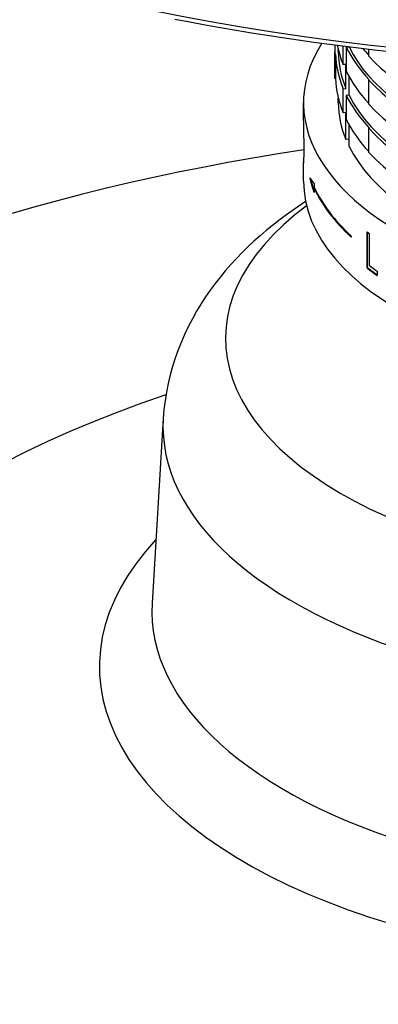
# Model space of a CAD drawing. Header units: millimetres. Extents: x 1993 to 7565, y 908 to 2792.
# Tile 14 of 24: x 3081 to 3133, y 1749 to 1890. Entities that reach past the tile are written whole.
import ezdxf

# ---------------------------------------------------------------- set-up
doc = ezdxf.new("R2010")
doc.units = ezdxf.units.MM
doc.layers.add('DETAIL', color=2, linetype='Continuous')

msp = doc.modelspace()

# ---------------------------------------------------------------- linework, layer by layer
at = {"layer": 'DETAIL'}
for p, q in [((3126.65, 1882.32), (3126.65, 1885.79)), ((3127.15, 1885.79), (3127.15, 1886.02)), ((3127.85, 1883.91), (3127.85, 1886.59)), ((3128.68, 1886.44), (3128.29, 1886.4)), ((3128.29, 1886.4), (3128.29, 1882.93)), ((3128.68, 1886.48), (3128.68, 1886.44)), ((3131.51, 1886.14), (3131.51, 1885.14)), ((3126.65, 1885.4), (3126.75, 1885.4)), ((3126.65, 1881.93), (3126.65, 1885.4)), ((3126.75, 1885.4), (3126.75, 1881.93)), ((3128.24, 1883.95), (3127.85, 1883.91)), ((3128.24, 1880.49), (3128.24, 1883.95)), ((3126.75, 1881.93), (3126.65, 1881.93)), ((3128.68, 1882.2), (3128.68, 1879.52)), ((3131.6, 1881.7), (3131.51, 1881.68)), ((3131.51, 1881.68), (3131.51, 1878.21)), ((3127.85, 1880.45), (3128.24, 1880.49)), ((3127.85, 1876.98), (3127.85, 1880.45)), ((3127.15, 1878.43), (3127.15, 1879.09)), ((3128.68, 1879.52), (3128.29, 1879.47)), ((3128.29, 1879.47), (3128.29, 1876.01)), ((3122.15, 1875.84), (3122.15, 1878.43)), ((3128.24, 1877.03), (3127.85, 1876.98)), ((3128.24, 1873.13), (3128.24, 1877.03)), ((3128.68, 1875.27), (3128.68, 1872.15)), ((3131.6, 1874.77), (3131.51, 1874.75)), ((3131.51, 1874.75), (3131.51, 1871.29)), ((3128.68, 1873.18), (3128.24, 1873.13)), ((3122.15, 1867.17), (3122.15, 1869.75)), ((3123.68, 1866.82), (3123.68, 1866.26)), ((3123.76, 1866.1), (3123.68, 1866.09)), ((3123.68, 1866.09), (3123.68, 1865.52)), ((3129.01, 1859.27), (3129.01, 1859.1)), ((3131.28, 1854.67), (3131.28, 1859.87)), ((3131.36, 1854.7), (3131.36, 1859.8)), ((3131.58, 1859.64), (3131.58, 1855.05)), ((3131.36, 1854.7), (3131.28, 1854.67)), ((3132.75, 1854.2), (3132.75, 1853.59)), ((3102, 1833.02), (3100.39, 1806.49))]:
    msp.add_line(p, q, dxfattribs=at)
at = {"layer": 'DETAIL', "flags": 128}
for points in [[(3103.65, 1890.47), (3105.83, 1890.05), (3108.03, 1889.64), (3110.24, 1889.25), (3112.45, 1888.87), (3114.67, 1888.5), (3116.91, 1888.14), (3119.14, 1887.8), (3121.39, 1887.47), (3123.64, 1887.15), (3125.9, 1886.84), (3128.17, 1886.55), (3130.44, 1886.27), (3132.72, 1886), (3135.01, 1885.75)], [(3122.15, 1875.84), (3122.15, 1875.48), (3122.15, 1875.11), (3122.15, 1874.73), (3122.16, 1874.35), (3122.17, 1873.94), (3122.17, 1873.53), (3122.18, 1873.12), (3122.18, 1872.72), (3122.18, 1872.33), (3122.18, 1871.96), (3122.18, 1871.62), (3122.18, 1871.29), (3122.18, 1870.98), (3122.18, 1870.7), (3122.17, 1870.45), (3122.17, 1870.23), (3122.16, 1870.06), (3122.16, 1869.92), (3122.15, 1869.83), (3122.15, 1869.77), (3122.15, 1869.75), (3122.15, 1869.77), (3122.15, 1869.84), (3122.16, 1869.94)], [(3122.18, 1871.65), (3118.53, 1871.07), (3114.89, 1870.46), (3111.28, 1869.82), (3107.7, 1869.14), (3104.14, 1868.43), (3100.61, 1867.68), (3097.11, 1866.9), (3093.64, 1866.08), (3090.2, 1865.23), (3086.79, 1864.34), (3083.42, 1863.43), (3080.09, 1862.48)], [(3123.68, 1865.52), (3123.65, 1865.61), (3123.63, 1865.7), (3123.6, 1865.79), (3123.57, 1865.87), (3123.54, 1865.96), (3123.51, 1866.05), (3123.49, 1866.14), (3123.46, 1866.23), (3123.43, 1866.32), (3123.41, 1866.4), (3123.38, 1866.49), (3123.36, 1866.58), (3123.33, 1866.67), (3123.3, 1866.76), (3123.28, 1866.84), (3123.26, 1866.93), (3123.23, 1867.02), (3123.21, 1867.11), (3123.18, 1867.2), (3123.16, 1867.29), (3123.14, 1867.38), (3123.11, 1867.46), (3123.09, 1867.55), (3123.07, 1867.64)], [(3123.07, 1867.64), (3123.09, 1867.61), (3123.11, 1867.57), (3123.14, 1867.54), (3123.16, 1867.5), (3123.18, 1867.47), (3123.21, 1867.43), (3123.23, 1867.4), (3123.26, 1867.37), (3123.28, 1867.33), (3123.3, 1867.3), (3123.33, 1867.26), (3123.36, 1867.23), (3123.38, 1867.2), (3123.41, 1867.16), (3123.43, 1867.13), (3123.46, 1867.09), (3123.49, 1867.06), (3123.51, 1867.03), (3123.54, 1866.99), (3123.57, 1866.96), (3123.6, 1866.92), (3123.63, 1866.89), (3123.65, 1866.86), (3123.68, 1866.82)], [(3123.68, 1865.84), (3123.66, 1865.9), (3123.64, 1865.97), (3123.62, 1866.03), (3123.6, 1866.1), (3123.58, 1866.16), (3123.56, 1866.23), (3123.54, 1866.29), (3123.52, 1866.36), (3123.5, 1866.42), (3123.48, 1866.49), (3123.46, 1866.55), (3123.45, 1866.62), (3123.43, 1866.68), (3123.41, 1866.75), (3123.39, 1866.81), (3123.37, 1866.88), (3123.35, 1866.94), (3123.33, 1867.01), (3123.32, 1867.08), (3123.3, 1867.14), (3123.28, 1867.21), (3123.26, 1867.27), (3123.25, 1867.34), (3123.23, 1867.4)], [(3129.01, 1859.2), (3128.78, 1859.42), (3128.56, 1859.63), (3128.34, 1859.84), (3128.13, 1860.06), (3127.92, 1860.27), (3127.71, 1860.49), (3127.51, 1860.71), (3127.31, 1860.93), (3127.11, 1861.15), (3126.92, 1861.37), (3126.73, 1861.59), (3126.55, 1861.81), (3126.37, 1862.03), (3126.19, 1862.25), (3126.01, 1862.48), (3125.84, 1862.7), (3125.68, 1862.93), (3125.52, 1863.15), (3125.36, 1863.38), (3125.2, 1863.61), (3125.05, 1863.84), (3124.9, 1864.06), (3124.76, 1864.29), (3124.62, 1864.52)], [(3122.45, 1864.21), (3121.48, 1863.56), (3120.51, 1862.9), (3119.56, 1862.21), (3118.62, 1861.51), (3117.7, 1860.79), (3116.79, 1860.05), (3115.9, 1859.29), (3115.03, 1858.51), (3114.17, 1857.71), (3113.34, 1856.89), (3112.52, 1856.05), (3111.73, 1855.18), (3110.95, 1854.29), (3110.2, 1853.38), (3109.47, 1852.44), (3108.76, 1851.48), (3108.08, 1850.5), (3107.42, 1849.49), (3106.79, 1848.45), (3106.19, 1847.38), (3105.63, 1846.3), (3105.1, 1845.18), (3104.6, 1844.05), (3104.14, 1842.89), (3103.72, 1841.72), (3103.34, 1840.52), (3103, 1839.31), (3102.7, 1838.08), (3102.45, 1836.84), (3102.25, 1835.58), (3102.1, 1834.31), (3102, 1833.04)], [(3132.75, 1853.67), (3132.69, 1853.72), (3132.63, 1853.76), (3132.57, 1853.8), (3132.51, 1853.84), (3132.45, 1853.89), (3132.39, 1853.93), (3132.33, 1853.97), (3132.28, 1854.01), (3132.22, 1854.06), (3132.16, 1854.1), (3132.1, 1854.14), (3132.04, 1854.18), (3131.99, 1854.23), (3131.93, 1854.27), (3131.87, 1854.31), (3131.81, 1854.35), (3131.76, 1854.4), (3131.7, 1854.44), (3131.64, 1854.48), (3131.59, 1854.53), (3131.53, 1854.57), (3131.47, 1854.61), (3131.42, 1854.66), (3131.36, 1854.7)]]:
    msp.add_lwpolyline(points, dxfattribs=at)
at = {"layer": 'DETAIL'}
for centre, major_axis, start_param, end_param in [((3179.15, 1988.58), (-209.12, 0), 0.130975, 3.010617), ((3179.15, 1878.43), (57, 0), 2.836347, 6.588431), ((3179.15, 1885.79), (-52.5, 0), 6.246922, 6.298051), ((3179.15, 1889.25), (-52.4, 0), 0.097608, 0.205305), ((3179.15, 1885.79), (-52, 0), 0, 0.205158), ((3179.15, 1892.72), (-52.4, 0), 0.243475, 0.433913), ((3179.15, 1892.72), (-52, 0), 0.243622, 2.899658), ((3179.15, 1896.18), (-52.4, 0), 0.389059, 0.429776), ((3179.15, 1885.79), (52.5, 0), 3.575506, 6.319448), ((3179.15, 1889.25), (52.5, 0), 3.575506, 6.186274), ((3179.15, 1892.72), (52.5, 0), 3.575506, 6.046302), ((3179.15, 1896.18), (52.5, 0), 3.575506, 5.895498), ((3179.15, 1885.79), (-52.4, 0), 0.014865, 0.205305), ((3179.15, 1885.79), (-52, 0), 0.243622, 3.135694), ((3179.15, 1889.25), (-52.4, 0), 0.243475, 0.429776), ((3179.15, 1882.32), (-52.5, 0), 0, 0.014865), ((3179.15, 1882.32), (-52.4, 0), 0.014865, 0.205305), ((3179.15, 1882.32), (52.5, 0), 3.575506, 6.283185), ((3179.15, 1885.79), (-52.4, 0), 0.243475, 0.433913), ((3179.15, 1878.43), (-52, 0), 0, 0.205158), ((3179.15, 1878.43), (52, 0), 3.385215, 6.283185), ((3179.15, 1882.32), (-52.4, 0), 0.243475, 0.429776), ((3179.15, 1867.17), (57, 0), 3.141593, 6.283185), ((3179.15, 1872.83), (-57, 0), 0.232653, 0.49581), ((3179.15, 1872.66), (-57, 0), 0.232653, 0.49581), ((3179.15, 1844.54), (-68.21, 0), 5.689868, 10.018095), ((3179.15, 1875.34), (57, 0), 3.715428, 3.725136), ((3179.15, 1870.14), (-57, 0), 0.573835, 0.619808), ((3179.15, 1870.76), (57, 0), 3.725136, 3.7614), ((3179.15, 1778.95), (-138.21, 0), 5.301294, 7.297559), ((3179.15, 1831.85), (-77.19, 0), 6.252548, 9.455416), ((3179.15, 1797.36), (-86.32, 0), 5.846004, 9.861959), ((3179.15, 1805.3), (-78.79, 0), 6.252923, 9.45504)]:
    msp.add_ellipse(centre, major_axis=major_axis, ratio=0.5, start_param=start_param, end_param=end_param, dxfattribs=at)

doc.saveas('drawing.dxf')
